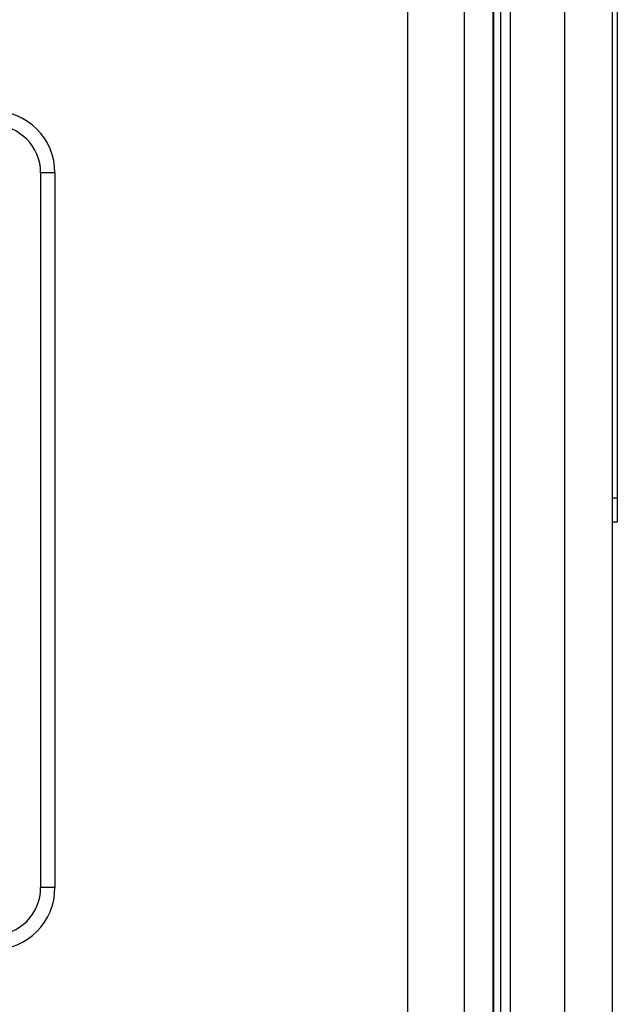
# Model space of a CAD drawing. Header units: millimetres. Extents: x -844 to -217, y -125 to 557.
# Tile 61 of 178: x -549 to -537, y 168 to 188. Entities that reach past the tile are written whole.
import ezdxf

# ---------------------------------------------------------------- set-up
doc = ezdxf.new("R2010")
doc.units = ezdxf.units.MM
doc.header["$LTSCALE"] = 23.1
doc.layers.add('R912005577_AM_0', color=7, linetype='CONTINUOUS')

msp = doc.modelspace()

# ---------------------------------------------------------------- linework, layer by layer
at = {"layer": 'R912005577_AM_0', "color": 7}
for p, q in [((-537.637, 137.384), (-537.637, 322.384)), ((-536.637, 138.384), (-536.637, 321.384)), ((-536.537, 242.884), (-536.537, 177.884)), ((-538.981, 157.614), (-538.981, 242.161)), ((-538.781, 157.614), (-538.781, 242.161)), ((-539.143, 157.664), (-539.143, 205.128)), ((-539.137, 205.131), (-539.137, 157.664)), ((-540.939, 200.943), (-540.939, 159.464)), ((-539.743, 159.464), (-539.743, 200.943)), ((-548.337, 185.214), (-548.637, 185.214)), ((-548.637, 185.214), (-548.637, 170.214)), ((-548.337, 185.214), (-548.337, 170.214)), ((-536.537, 178.384), (-536.637, 178.384)), ((-536.537, 177.884), (-536.637, 177.884)), ((-548.337, 170.214), (-548.637, 170.214))]:
    msp.add_line(p, q, dxfattribs=at)
for centre, radius, start, end in [((-549.637, 185.214), 1.3, 0, 90), ((-549.637, 185.214), 1, 0, 90), ((-549.637, 170.214), 1.3, 270, 360), ((-549.637, 170.214), 1, 270, 360)]:
    msp.add_arc(centre, radius, start, end, dxfattribs=at)

doc.saveas('drawing.dxf')
